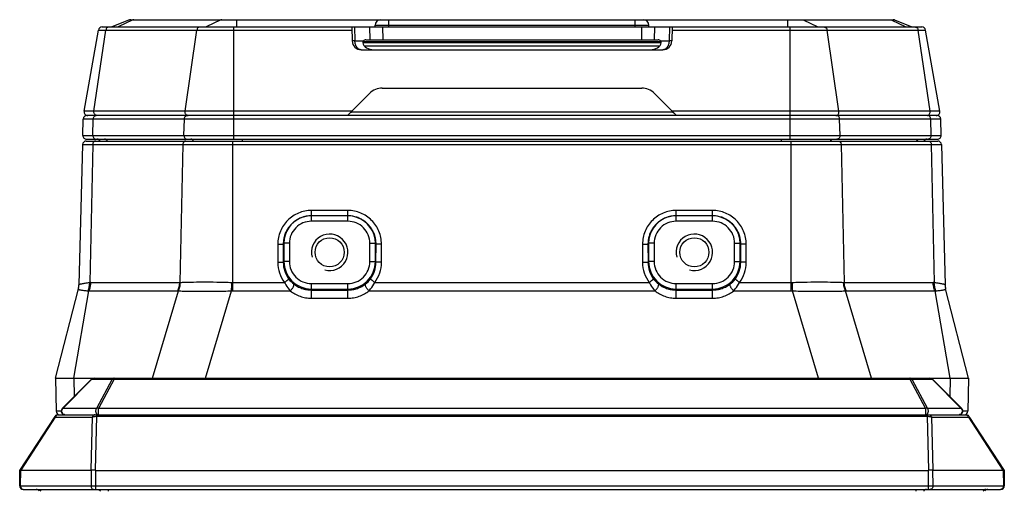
# Model space of a CAD drawing. Header units: millimetres. Extents: x 64 to 503, y 53 to 355.
# Tile 15 of 23: x 108 to 162, y 329 to 355. Entities that reach past the tile are written whole.
import ezdxf

# ---------------------------------------------------------------- set-up
doc = ezdxf.new("R2010")
doc.units = ezdxf.units.MM
doc.header["$LTSCALE"] = 32.67
doc.layers.add('00_COMPONENTS', color=7, linetype='CONTINUOUS')

msp = doc.modelspace()

# ---------------------------------------------------------------- linework, layer by layer
at = {"layer": '00_COMPONENTS', "color": 7}
for p, q in [((112.332, 354.845), (157.294, 354.845)), ((113.838, 355.23), (112.874, 354.845)), ((113.913, 355.245), (155.706, 355.245)), ((126.03, 354.844), (126.03, 354.845)), ((126.03, 354.844), (126.05, 354.081)), ((127.313, 354.845), (127.313, 354.945)), ((142.313, 354.845), (142.313, 354.945)), ((143.596, 354.844), (143.576, 354.081)), ((143.595, 354.845), (143.596, 354.844)), ((155.78, 355.23), (156.744, 354.845)), ((111.35, 350.229), (112.135, 354.679)), ((158.275, 350.229), (157.491, 354.679)), ((126.627, 353.995), (142.999, 353.995)), ((126.637, 354.045), (142.989, 354.045)), ((126.804, 354.145), (142.821, 354.145)), ((126.55, 353.595), (143.076, 353.595)), ((127.702, 351.495), (141.924, 351.495)), ((125.788, 349.995), (126.995, 351.202)), ((143.838, 349.995), (142.631, 351.202)), ((158.122, 349.995), (111.504, 349.995)), ((126.008, 350.177), (125.981, 350.188)), ((143.617, 350.177), (143.644, 350.188)), ((111.28, 348.9), (111.304, 349.8)), ((158.345, 348.9), (158.322, 349.8)), ((111.267, 348.4), (111.066, 340.708)), ((111.467, 348.595), (158.158, 348.595)), ((111.48, 348.695), (158.145, 348.695)), ((158.358, 348.4), (158.56, 340.708)), ((125.813, 344.495), (123.813, 344.495)), ((145.813, 344.495), (143.813, 344.495)), ((143.313, 344.411), (143.313, 344.409)), ((109.778, 335.595), (111.035, 340.486)), ((159.848, 335.595), (158.591, 340.486)), ((109.778, 335.595), (159.848, 335.595)), ((109.778, 335.595), (109.809, 333.791)), ((111.754, 335.536), (110.154, 333.936)), ((157.871, 335.536), (159.471, 333.936)), ((159.848, 335.595), (159.816, 333.791)), ((107.831, 330.543), (109.754, 333.503)), ((109.921, 333.595), (159.704, 333.595)), ((159.872, 333.503), (161.794, 330.543)), ((107.816, 329.698), (107.831, 330.543)), ((107.898, 330.562), (111.739, 330.562)), ((111.739, 330.562), (111.739, 330.56)), ((111.973, 330.543), (157.652, 330.543)), ((157.886, 330.562), (161.727, 330.562)), ((157.886, 330.56), (157.886, 330.562)), ((161.794, 330.543), (161.809, 329.698)), ((108.016, 329.495), (161.609, 329.495))]:
    msp.add_line(p, q, dxfattribs=at)
at = {"layer": '00_COMPONENTS', "color": 4}
for p, q in [((114.02, 355.23), (113.218, 354.845)), ((113.838, 355.23), (127.522, 355.23)), ((118.844, 355.23), (118.041, 354.845)), ((119.557, 348.695), (119.557, 354.845)), ((119.705, 355.245), (119.705, 354.845)), ((126.176, 354.845), (126.196, 354.081)), ((127.006, 354.845), (127.014, 354.145)), ((127.313, 354.945), (142.313, 354.945)), ((127.713, 354.845), (127.721, 354.145)), ((128.063, 354.845), (128.063, 355.245)), ((141.563, 354.845), (141.563, 355.245)), ((141.912, 354.845), (141.905, 354.145)), ((142.104, 355.23), (155.78, 355.23)), ((142.619, 354.845), (142.612, 354.145)), ((143.449, 354.845), (143.429, 354.081)), ((149.92, 355.245), (149.92, 354.845)), ((150.069, 348.695), (150.069, 354.845)), ((150.782, 355.23), (151.584, 354.845)), ((155.606, 355.23), (156.408, 354.845)), ((111.89, 350.229), (112.543, 354.679)), ((112.135, 354.679), (126.034, 354.679)), ((116.884, 350.229), (117.537, 354.679)), ((143.591, 354.679), (157.491, 354.679)), ((152.741, 350.229), (152.089, 354.679)), ((157.735, 350.229), (157.083, 354.679)), ((126.196, 354.081), (126.661, 354.081)), ((126.704, 353.812), (142.922, 353.812)), ((142.965, 354.081), (143.429, 354.081)), ((126.023, 350.229), (111.35, 350.229)), ((143.617, 350.177), (126.008, 350.177)), ((158.275, 350.229), (143.603, 350.229)), ((158.322, 349.8), (111.304, 349.8)), ((111.832, 348.9), (111.851, 349.8)), ((116.826, 348.9), (116.846, 349.8)), ((152.8, 348.9), (152.78, 349.8)), ((157.794, 348.9), (157.774, 349.8)), ((111.28, 348.9), (158.345, 348.9)), ((111.267, 348.4), (158.358, 348.4)), ((111.821, 348.4), (111.656, 340.839)), ((116.759, 348.4), (116.594, 340.841)), ((119.501, 340.379), (119.501, 348.595)), ((120.029, 348.595), (120.029, 348.695)), ((149.596, 348.595), (149.596, 348.695)), ((150.125, 340.379), (150.125, 348.595)), ((152.867, 348.4), (153.031, 340.841)), ((157.805, 348.4), (157.969, 340.839)), ((125.813, 344.787), (123.813, 344.787)), ((123.813, 344.195), (123.813, 344.787)), ((125.813, 344.195), (125.813, 344.787)), ((145.813, 344.787), (143.813, 344.787)), ((143.813, 344.195), (143.813, 344.787)), ((145.813, 344.195), (145.813, 344.787)), ((125.813, 344.195), (123.813, 344.195)), ((145.813, 344.195), (143.813, 344.195)), ((121.97, 342.944), (121.971, 341.945)), ((122.305, 342.987), (122.27, 342.952)), ((122.27, 342.952), (122.271, 341.952)), ((122.605, 342.987), (122.305, 342.987)), ((122.305, 342.987), (122.305, 341.987)), ((122.605, 342.987), (122.605, 341.987)), ((127.021, 342.987), (127.32, 342.987)), ((127.021, 341.987), (127.021, 342.987)), ((127.32, 342.987), (127.356, 342.952)), ((127.32, 341.987), (127.32, 342.987)), ((127.355, 341.952), (127.356, 342.952)), ((127.655, 341.945), (127.655, 342.944)), ((141.97, 342.944), (141.971, 341.945)), ((142.305, 342.987), (142.27, 342.952)), ((142.27, 342.952), (142.271, 341.952)), ((142.605, 342.987), (142.305, 342.987)), ((142.305, 342.987), (142.305, 341.987)), ((142.605, 342.987), (142.605, 341.987)), ((147.021, 342.987), (147.32, 342.987)), ((147.021, 341.987), (147.021, 342.987)), ((147.32, 342.987), (147.356, 342.952)), ((147.32, 341.987), (147.32, 342.987)), ((147.355, 341.952), (147.356, 342.952)), ((147.655, 341.945), (147.655, 342.944)), ((122.305, 341.987), (122.271, 341.952)), ((122.605, 341.987), (122.305, 341.987)), ((127.021, 341.987), (127.32, 341.987)), ((127.32, 341.987), (127.355, 341.952)), ((142.305, 341.987), (142.271, 341.952)), ((142.605, 341.987), (142.305, 341.987)), ((147.021, 341.987), (147.32, 341.987)), ((147.32, 341.987), (147.355, 341.952)), ((111.066, 340.708), (111.066, 340.709)), ((111.719, 340.841), (116.594, 340.841)), ((119.501, 340.841), (122.339, 340.841)), ((123.813, 340.779), (125.813, 340.779)), ((123.813, 339.982), (123.813, 340.779)), ((125.813, 339.982), (125.813, 340.779)), ((127.287, 340.841), (142.339, 340.841)), ((143.813, 340.779), (145.813, 340.779)), ((143.813, 339.982), (143.813, 340.779)), ((145.813, 339.982), (145.813, 340.779)), ((147.287, 340.841), (150.125, 340.841)), ((153.031, 340.841), (157.906, 340.841)), ((158.56, 340.709), (158.56, 340.708)), ((110.786, 335.595), (111.614, 340.379)), ((111.614, 340.379), (116.489, 340.379)), ((115.091, 335.595), (116.525, 340.38)), ((118.002, 335.595), (119.436, 340.38)), ((119.501, 340.379), (122.656, 340.379)), ((123.813, 340.48), (125.813, 340.48)), ((123.813, 340.428), (125.813, 340.428)), ((126.969, 340.379), (142.656, 340.379)), ((143.813, 340.48), (145.813, 340.48)), ((143.813, 340.428), (145.813, 340.428)), ((146.969, 340.379), (150.125, 340.379)), ((151.623, 335.595), (150.189, 340.38)), ((154.535, 335.595), (153.101, 340.38)), ((153.137, 340.379), (158.012, 340.379)), ((158.84, 335.595), (158.012, 340.379)), ((123.813, 339.982), (125.813, 339.982)), ((143.813, 339.982), (145.813, 339.982)), ((111.778, 335.536), (110.178, 333.936)), ((110.786, 335.595), (110.804, 334.585)), ((111.778, 335.536), (112.885, 335.536)), ((112.885, 335.536), (112.029, 333.936)), ((113.003, 335.536), (112.146, 333.936)), ((113.003, 335.536), (113.003, 335.595)), ((113.003, 335.536), (156.623, 335.536)), ((156.623, 335.595), (156.623, 335.536)), ((156.623, 335.536), (157.479, 333.936)), ((156.741, 335.536), (157.848, 335.536)), ((156.741, 335.536), (157.597, 333.936)), ((157.848, 335.536), (159.448, 333.936)), ((158.84, 335.595), (158.822, 334.585)), ((110.096, 333.791), (109.809, 333.791)), ((109.902, 333.791), (109.881, 333.791)), ((112.029, 333.936), (110.178, 333.936)), ((157.479, 333.936), (112.146, 333.936)), ((112.146, 333.595), (112.146, 333.936)), ((157.479, 333.936), (157.479, 333.595)), ((159.448, 333.936), (157.597, 333.936)), ((159.816, 333.791), (159.53, 333.791)), ((159.816, 333.791), (159.815, 333.791)), ((107.898, 330.562), (109.784, 333.467)), ((109.784, 333.467), (111.795, 333.467)), ((111.795, 333.467), (111.726, 330.566)), ((112.027, 333.505), (111.957, 330.544)), ((112.027, 333.595), (112.027, 333.505)), ((112.027, 333.505), (157.598, 333.505)), ((157.598, 333.595), (157.598, 333.505)), ((157.669, 330.544), (157.598, 333.505)), ((157.83, 333.467), (159.841, 333.467)), ((157.9, 330.566), (157.83, 333.467)), ((159.841, 333.467), (161.727, 330.562)), ((107.866, 329.698), (107.879, 330.558)), ((111.739, 330.56), (111.727, 329.698)), ((111.973, 330.543), (111.973, 329.495)), ((157.652, 329.495), (157.652, 330.543)), ((157.899, 329.698), (157.886, 330.56)), ((161.747, 330.558), (161.759, 329.698)), ((107.816, 329.698), (161.809, 329.698)), ((112.669, 329.495), (112.669, 329.395)), ((156.956, 329.495), (156.956, 329.395))]:
    msp.add_line(p, q, dxfattribs=at)
msp.add_lwpolyline([(109.815, 333.791), (109.811, 333.791), (109.809, 333.791)], dxfattribs=at)
at = {"layer": '00_COMPONENTS', "color": 7}
for centre in [(124.813, 342.495), (144.813, 342.495)]:
    msp.add_circle(centre, 0.8, dxfattribs=at)
for centre, radius, start, end in [((112.332, 354.645), 0.2, 90, 170), ((113.913, 355.045), 0.2, 90, 111.8014), ((127.613, 354.945), 0.3, 90, 180), ((142.013, 354.945), 0.3, 0, 90), ((155.706, 355.045), 0.2, 68.1986, 90), ((157.294, 354.645), 0.2, 10, 90), ((126.55, 354.095), 0.5, 181.5, 270), ((143.076, 354.095), 0.5, 270, 358.5), ((127.702, 350.495), 1, 90, 135), ((141.924, 350.495), 1, 45, 90), ((111.504, 349.795), 0.2, 90, 178.5), ((111.547, 350.195), 0.2, 170, 270), ((125.313, 350.519), 0.775, 333.859, 337.818), ((125.314, 350.518), 0.773, 337.8205, 339.2585), ((144.312, 350.518), 0.774, 200.7446, 202.1797), ((144.313, 350.519), 0.775, 202.1805, 206.1394), ((158.078, 350.195), 0.2, 270, 10), ((158.122, 349.795), 0.2, 1.5, 90), ((111.48, 348.895), 0.2, 178.5, 270), ((158.145, 348.895), 0.2, 270, 1.5), ((111.467, 348.395), 0.2, 90, 178.5), ((112.051, 348.495), 0.2, 30.0097, 90), ((157.574, 348.495), 0.2, 90, 149.9903), ((158.158, 348.395), 0.2, 1.5, 90), ((123.813, 342.987), 1.507, 89.9947, 112.6373), ((123.812, 342.955), 1.54, 89.9698, 111.6794), ((125.813, 342.939), 1.556, 88.2483, 90.0001), ((125.813, 342.988), 1.507, 70.7637, 90.0057), ((125.814, 342.956), 1.538, 71.4794, 88.2678), ((143.813, 342.987), 1.507, 89.9947, 112.6373), ((143.812, 342.955), 1.54, 89.9698, 111.6794), ((145.813, 342.939), 1.556, 88.2483, 90.0001), ((145.813, 342.988), 1.507, 70.7637, 90.0057), ((145.814, 342.956), 1.538, 71.4794, 88.2678), ((123.816, 342.943), 1.552, 112.1209, 116.5929), ((123.816, 342.942), 1.553, 111.6559, 112.1214), ((125.811, 342.946), 1.549, 71.1872, 71.4862), ((125.809, 342.942), 1.554, 63.2768, 71.1837), ((143.816, 342.943), 1.552, 112.1209, 116.5929), ((143.816, 342.942), 1.553, 111.6559, 112.1214), ((145.811, 342.946), 1.549, 71.1872, 71.4862), ((145.809, 342.942), 1.554, 63.2768, 71.1837), ((110.066, 340.734), 1, 345.5879, 358.5), ((159.559, 340.734), 1, 181.5, 194.4121), ((111.896, 335.395), 0.2, 90, 135), ((157.73, 335.395), 0.2, 45, 90), ((110.009, 333.795), 0.2, 181, 270), ((110.296, 333.795), 0.2, 135, 270), ((159.33, 333.795), 0.2, 270, 45), ((159.616, 333.795), 0.2, 270, 359), ((109.921, 333.395), 0.2, 90, 147.0023), ((159.704, 333.395), 0.2, 32.9977, 90), ((157.856, 330.665), 0.109, 283.4043, 286.3573), ((108.016, 329.695), 0.2, 179, 270), ((108.716, 329.295), 0.2, 30.0067, 90), ((160.909, 329.295), 0.2, 90, 149.9933), ((161.609, 329.695), 0.2, 270, 1)]:
    msp.add_arc(centre, radius, start, end, dxfattribs=at)
at = {"layer": '00_COMPONENTS', "color": 4}
for centre, radius, start, end in [((117.048, 350.134), 0.139, 262.7257, 269.9882), ((152.577, 350.134), 0.139, 270.0118, 277.2743), ((123.813, 342.987), 1.507, 112.6278, 180.0074), ((123.813, 342.987), 1.208, 89.9968, 179.9979), ((125.813, 342.987), 1.208, 0.0021, 90.0032), ((125.813, 342.987), 1.507, 359.9941, 70.7722), ((143.813, 342.987), 1.507, 112.6278, 180.0074), ((143.813, 342.987), 1.208, 89.9968, 179.9979), ((145.813, 342.987), 1.208, 0.0021, 90.0032), ((145.813, 342.987), 1.507, 359.9941, 70.7722), ((124.813, 342.495), 1, 255, 195), ((144.813, 342.495), 1, 255, 195), ((123.811, 341.946), 1.84, 180.0405, 216.8779), ((123.811, 341.953), 1.541, 180.0406, 216.875), ((123.813, 341.987), 1.508, 180.0119, 270.0045), ((123.813, 341.987), 1.208, 180.0024, 270.0029), ((125.813, 341.987), 1.508, 269.9955, 359.9881), ((125.813, 341.987), 1.208, 269.9971, 359.9976), ((125.814, 341.953), 1.541, 323.125, 359.9594), ((125.815, 341.946), 1.84, 323.1221, 359.9595), ((143.811, 341.946), 1.84, 180.0405, 216.8779), ((143.811, 341.953), 1.541, 180.0406, 216.875), ((143.813, 341.987), 1.508, 180.0119, 270.0045), ((143.813, 341.987), 1.208, 180.0024, 270.0029), ((145.813, 341.987), 1.508, 269.9955, 359.9881), ((145.813, 341.987), 1.208, 269.9971, 359.9976), ((145.814, 341.953), 1.541, 323.125, 359.9594), ((145.815, 341.946), 1.84, 323.1221, 359.9595), ((110.066, 340.735), 1.001, 345.6087, 358.5119), ((111.719, 340.097), 0.744, 89.9784, 94.8467), ((116.594, 341.301), 0.46, 270.0104, 273.5106), ((62.869, 342.362), 56.602, 357.9931, 358.4614), ((119.501, 342.292), 1.451, 268.024, 269.9997), ((123.724, 341.89), 1.433, 216.91, 232.1236), ((125.898, 341.892), 1.437, 307.8968, 323.0697), ((143.724, 341.89), 1.433, 216.91, 232.1236), ((145.898, 341.892), 1.437, 307.8968, 323.0697), ((150.125, 342.292), 1.451, 270.0003, 271.976), ((206.756, 342.362), 56.602, 181.5386, 182.0069), ((153.032, 341.307), 0.465, 266.5106, 269.9684), ((157.906, 340.097), 0.744, 85.1533, 90.0216), ((159.56, 340.735), 1.001, 181.4881, 194.3913), ((111.532, 339.928), 0.458, 79.7074, 85.6847), ((116.488, 341.139), 0.76, 270.0079, 272.7305), ((119.501, 342.778), 2.399, 268.4634, 269.9999), ((150.125, 342.778), 2.399, 270.0001, 271.5366), ((153.137, 341.148), 0.769, 267.2852, 269.9764), ((158.094, 339.928), 0.458, 94.3153, 100.2926), ((158.579, 340.483), 0.0121, 8.3131, 14.4419), ((110.324, 333.815), 0.19, 140.2439, 143.1688), ((159.302, 333.815), 0.19, 36.8312, 39.7561)]:
    msp.add_arc(centre, radius, start, end, dxfattribs=at)
at = {"layer": '00_COMPONENTS', "color": 7}
for centre, major_axis, ratio, start_param, end_param in [((127.337, 354.095), (0.708, 0.118), 0.686374, 3.136544, 4.474707), ((126.812, 353.945), (0.145, -0.143), 0.963647, 2.365452, 3.182251), ((142.289, 354.095), (0.708, -0.118), 0.686374, -1.333115, 0.005048), ((142.814, 353.945), (0.145, 0.143), 0.963647, -0.040659, 0.776141), ((107.64, 329.697), (0.27, 0.863), 0.20046, 0.062561, 0.159775), ((111.963, 331.254), (0.233, 0.69), 0.194557, -3.171194, -3.075851), ((111.973, 330.955), (0, 0.412), 0.666438, -3.202072, -3.141593), ((157.652, 330.955), (0, 0.412), 0.666438, -3.141593, -3.081113), ((157.662, 331.254), (-0.233, 0.69), 0.194557, -3.207334, -3.111991), ((161.986, 329.697), (-0.27, 0.863), 0.20046, -0.159775, -0.062561)]:
    msp.add_ellipse(centre, major_axis=major_axis, ratio=ratio, start_param=start_param, end_param=end_param, dxfattribs=at)
at = {"layer": '00_COMPONENTS', "color": 4}
for points, knots in [([(112.707, 354.845), (112.687, 354.845), (112.647, 354.836), (112.596, 354.799), (112.559, 354.745), (112.546, 354.702), (112.543, 354.679)], [0, 0, 0, 0, 0.230683, 0.472241, 0.729568, 1, 1, 1, 1]), ([(114.082, 355.245), (114.076, 355.245), (114.055, 355.243), (114.034, 355.237), (114.02, 355.23)], [0, 0, 0, 0, 0.248361, 1, 1, 1, 1]), ([(117.701, 354.845), (117.681, 354.845), (117.641, 354.836), (117.59, 354.799), (117.553, 354.745), (117.54, 354.702), (117.537, 354.679)], [0, 0, 0, 0, 0.230683, 0.472241, 0.729568, 1, 1, 1, 1]), ([(118.905, 355.245), (118.9, 355.245), (118.879, 355.243), (118.858, 355.237), (118.844, 355.23)], [0, 0, 0, 0, 0.248361, 1, 1, 1, 1]), ([(150.72, 355.245), (150.725, 355.245), (150.747, 355.243), (150.768, 355.237), (150.782, 355.23)], [0, 0, 0, 0, 0.248361, 1, 1, 1, 1]), ([(151.925, 354.845), (151.944, 354.845), (151.984, 354.836), (152.035, 354.799), (152.072, 354.745), (152.085, 354.702), (152.089, 354.679)], [0, 0, 0, 0, 0.230683, 0.472241, 0.729568, 1, 1, 1, 1]), ([(155.544, 355.245), (155.549, 355.245), (155.571, 355.243), (155.591, 355.237), (155.606, 355.23)], [0, 0, 0, 0, 0.248361, 1, 1, 1, 1]), ([(156.919, 354.845), (156.938, 354.845), (156.978, 354.836), (157.029, 354.799), (157.066, 354.745), (157.079, 354.702), (157.083, 354.679)], [0, 0, 0, 0, 0.230683, 0.472241, 0.729568, 1, 1, 1, 1]), ([(126.196, 354.081), (126.185, 354.081), (126.165, 354.081), (126.136, 354.081), (126.11, 354.08), (126.092, 354.08), (126.08, 354.08), (126.072, 354.08), (126.065, 354.081), (126.06, 354.081), (126.056, 354.081), (126.053, 354.081), (126.051, 354.081), (126.05, 354.081), (126.05, 354.081)], [0, 0, 0, 0, 0.224814, 0.424281, 0.596398, 0.739566, 0.799844, 0.852391, 0.897081, 0.933804, 0.962485, 0.983058, 0.995506, 1, 1, 1, 1]), ([(126.55, 353.595), (126.527, 353.595), (126.48, 353.601), (126.414, 353.63), (126.353, 353.675), (126.28, 353.759), (126.216, 353.896), (126.198, 354.018), (126.196, 354.081)], [0, 0, 0, 0, 0.103726, 0.211098, 0.324924, 0.446704, 0.712794, 1, 1, 1, 1]), ([(143.429, 354.081), (143.428, 354.018), (143.41, 353.896), (143.345, 353.759), (143.272, 353.675), (143.212, 353.63), (143.145, 353.601), (143.099, 353.595), (143.076, 353.595)], [0, 0, 0, 0, 0.287206, 0.553296, 0.675076, 0.788902, 0.896274, 1, 1, 1, 1]), ([(143.576, 354.081), (143.576, 354.081), (143.574, 354.081), (143.573, 354.081), (143.57, 354.081), (143.566, 354.081), (143.56, 354.081), (143.554, 354.08), (143.546, 354.08), (143.533, 354.08), (143.515, 354.08), (143.49, 354.081), (143.461, 354.081), (143.44, 354.081), (143.429, 354.081)], [0, 0, 0, 0, 0.004494, 0.016942, 0.037515, 0.066196, 0.10292, 0.147609, 0.200156, 0.260434, 0.403602, 0.575719, 0.775187, 1, 1, 1, 1]), ([(111.851, 349.8), (111.852, 349.825), (111.861, 349.875), (111.897, 349.939), (111.943, 349.977), (111.985, 349.992), (112.007, 349.995), (112.018, 349.995)], [0, 0, 0, 0, 0.270383, 0.528824, 0.770056, 0.88593, 1, 1, 1, 1]), ([(112.002, 350.005), (111.983, 350.012), (111.946, 350.037), (111.907, 350.091), (111.887, 350.158), (111.887, 350.206), (111.89, 350.229)], [0, 0, 0, 0, 0.230636, 0.476645, 0.735762, 1, 1, 1, 1]), ([(112.036, 349.996), (112.028, 349.997), (112.016, 349.999), (112.005, 350.003), (112.002, 350.005)], [0, 0, 0, 0, 0.747897, 1, 1, 1, 1]), ([(116.846, 349.8), (116.846, 349.825), (116.855, 349.875), (116.891, 349.939), (116.938, 349.977), (116.979, 349.992), (117.001, 349.995), (117.012, 349.995)], [0, 0, 0, 0, 0.270383, 0.528824, 0.770056, 0.88593, 1, 1, 1, 1]), ([(116.996, 350.005), (116.977, 350.012), (116.94, 350.037), (116.902, 350.091), (116.881, 350.158), (116.881, 350.206), (116.884, 350.229)], [0, 0, 0, 0, 0.230636, 0.476645, 0.735762, 1, 1, 1, 1]), ([(117.03, 349.996), (117.022, 349.997), (117.01, 349.999), (116.999, 350.003), (116.996, 350.005)], [0, 0, 0, 0, 0.747897, 1, 1, 1, 1]), ([(152.595, 349.996), (152.604, 349.997), (152.616, 349.999), (152.627, 350.003), (152.629, 350.005)], [0, 0, 0, 0, 0.747897, 1, 1, 1, 1]), ([(152.78, 349.8), (152.779, 349.825), (152.77, 349.875), (152.734, 349.939), (152.688, 349.977), (152.646, 349.992), (152.624, 349.995), (152.614, 349.995)], [0, 0, 0, 0, 0.270383, 0.528824, 0.770056, 0.88593, 1, 1, 1, 1]), ([(152.629, 350.005), (152.649, 350.012), (152.685, 350.037), (152.724, 350.091), (152.745, 350.158), (152.745, 350.206), (152.741, 350.229)], [0, 0, 0, 0, 0.230636, 0.476645, 0.735762, 1, 1, 1, 1]), ([(157.589, 349.996), (157.598, 349.997), (157.61, 349.999), (157.621, 350.003), (157.623, 350.005)], [0, 0, 0, 0, 0.747897, 1, 1, 1, 1]), ([(157.774, 349.8), (157.774, 349.825), (157.765, 349.875), (157.728, 349.939), (157.682, 349.977), (157.64, 349.992), (157.618, 349.995), (157.608, 349.995)], [0, 0, 0, 0, 0.270383, 0.528824, 0.770056, 0.88593, 1, 1, 1, 1]), ([(157.623, 350.005), (157.643, 350.012), (157.679, 350.037), (157.718, 350.091), (157.739, 350.158), (157.739, 350.206), (157.735, 350.229)], [0, 0, 0, 0, 0.230636, 0.476645, 0.735762, 1, 1, 1, 1]), ([(111.832, 348.9), (111.831, 348.873), (111.839, 348.821), (111.874, 348.753), (111.921, 348.713), (111.965, 348.697), (111.987, 348.695), (111.998, 348.695)], [0, 0, 0, 0, 0.27027, 0.529226, 0.770554, 0.886235, 1, 1, 1, 1]), ([(116.826, 348.9), (116.825, 348.873), (116.833, 348.821), (116.868, 348.753), (116.915, 348.713), (116.959, 348.697), (116.981, 348.695), (116.992, 348.695)], [0, 0, 0, 0, 0.27027, 0.529226, 0.770554, 0.886235, 1, 1, 1, 1]), ([(152.8, 348.9), (152.8, 348.873), (152.793, 348.821), (152.757, 348.753), (152.71, 348.713), (152.667, 348.697), (152.644, 348.695), (152.633, 348.695)], [0, 0, 0, 0, 0.27027, 0.529226, 0.770554, 0.886235, 1, 1, 1, 1]), ([(157.794, 348.9), (157.794, 348.873), (157.787, 348.821), (157.752, 348.753), (157.704, 348.713), (157.661, 348.697), (157.638, 348.695), (157.627, 348.695)], [0, 0, 0, 0, 0.27027, 0.529226, 0.770554, 0.886235, 1, 1, 1, 1]), ([(111.987, 348.595), (111.977, 348.595), (111.955, 348.592), (111.913, 348.577), (111.867, 348.539), (111.831, 348.475), (111.822, 348.425), (111.821, 348.4)], [0, 0, 0, 0, 0.11407, 0.229944, 0.471176, 0.729617, 1, 1, 1, 1]), ([(112.617, 348.595), (112.61, 348.609), (112.593, 348.637), (112.558, 348.669), (112.518, 348.69), (112.488, 348.695), (112.473, 348.695)], [0, 0, 0, 0, 0.266419, 0.520575, 0.763612, 1, 1, 1, 1]), ([(116.925, 348.595), (116.915, 348.595), (116.893, 348.592), (116.851, 348.577), (116.805, 348.539), (116.769, 348.475), (116.76, 348.425), (116.759, 348.4)], [0, 0, 0, 0, 0.11407, 0.229944, 0.471176, 0.729617, 1, 1, 1, 1]), ([(117.349, 348.595), (117.342, 348.609), (117.325, 348.637), (117.29, 348.669), (117.249, 348.69), (117.22, 348.695), (117.205, 348.695)], [0, 0, 0, 0, 0.266419, 0.520575, 0.763612, 1, 1, 1, 1]), ([(152.276, 348.595), (152.283, 348.609), (152.301, 348.637), (152.335, 348.669), (152.376, 348.69), (152.406, 348.695), (152.42, 348.695)], [0, 0, 0, 0, 0.266419, 0.520575, 0.763612, 1, 1, 1, 1]), ([(152.7, 348.595), (152.711, 348.595), (152.733, 348.592), (152.775, 348.577), (152.821, 348.539), (152.857, 348.475), (152.866, 348.425), (152.867, 348.4)], [0, 0, 0, 0, 0.11407, 0.229944, 0.471176, 0.729617, 1, 1, 1, 1]), ([(157.008, 348.595), (157.015, 348.609), (157.033, 348.637), (157.067, 348.669), (157.108, 348.69), (157.138, 348.695), (157.152, 348.695)], [0, 0, 0, 0, 0.266419, 0.520575, 0.763612, 1, 1, 1, 1]), ([(157.638, 348.595), (157.649, 348.595), (157.671, 348.592), (157.713, 348.577), (157.759, 348.539), (157.795, 348.475), (157.804, 348.425), (157.805, 348.4)], [0, 0, 0, 0, 0.11407, 0.229944, 0.471176, 0.729617, 1, 1, 1, 1]), ([(123.813, 344.787), (123.692, 344.787), (123.451, 344.763), (123.103, 344.657), (122.782, 344.486), (122.501, 344.255), (122.27, 343.974), (122.099, 343.654), (121.993, 343.306), (121.97, 343.064), (121.97, 342.944)], [0, 0, 0, 0, 0.125021, 0.250039, 0.375051, 0.500055, 0.62505, 0.750038, 0.87502, 1, 1, 1, 1]), ([(127.655, 342.944), (127.656, 343.064), (127.632, 343.306), (127.526, 343.654), (127.355, 343.974), (127.124, 344.255), (126.844, 344.486), (126.523, 344.657), (126.175, 344.763), (125.933, 344.787), (125.813, 344.787)], [0, 0, 0, 0, 0.124979, 0.249961, 0.374948, 0.499944, 0.624948, 0.74996, 0.874978, 1, 1, 1, 1]), ([(143.813, 344.787), (143.692, 344.787), (143.451, 344.763), (143.103, 344.657), (142.782, 344.486), (142.501, 344.255), (142.27, 343.974), (142.099, 343.654), (141.993, 343.306), (141.97, 343.064), (141.97, 342.944)], [0, 0, 0, 0, 0.125021, 0.250039, 0.375051, 0.500055, 0.62505, 0.750038, 0.87502, 1, 1, 1, 1]), ([(147.655, 342.944), (147.656, 343.064), (147.632, 343.306), (147.526, 343.654), (147.355, 343.974), (147.124, 344.255), (146.844, 344.486), (146.523, 344.657), (146.175, 344.763), (145.933, 344.787), (145.813, 344.787)], [0, 0, 0, 0, 0.124979, 0.249961, 0.374948, 0.499944, 0.624948, 0.74996, 0.874978, 1, 1, 1, 1]), ([(123.121, 344.331), (123.058, 344.299), (122.935, 344.227), (122.768, 344.093), (122.62, 343.939), (122.495, 343.765), (122.396, 343.575), (122.324, 343.374), (122.28, 343.165), (122.27, 343.023), (122.27, 342.952)], [0, 0, 0, 0, 0.125017, 0.250029, 0.375037, 0.500037, 0.625032, 0.750024, 0.875011, 1, 1, 1, 1]), ([(127.356, 342.952), (127.356, 343.023), (127.346, 343.165), (127.302, 343.373), (127.23, 343.574), (127.131, 343.763), (127.007, 343.937), (126.86, 344.092), (126.693, 344.225), (126.571, 344.297), (126.508, 344.329)], [0, 0, 0, 0, 0.124988, 0.249975, 0.374967, 0.499962, 0.624963, 0.74997, 0.874982, 1, 1, 1, 1]), ([(143.121, 344.331), (143.058, 344.299), (142.935, 344.227), (142.768, 344.093), (142.62, 343.939), (142.495, 343.765), (142.396, 343.575), (142.324, 343.374), (142.28, 343.165), (142.27, 343.023), (142.27, 342.952)], [0, 0, 0, 0, 0.125017, 0.250029, 0.375037, 0.500037, 0.625032, 0.750024, 0.875011, 1, 1, 1, 1]), ([(147.356, 342.952), (147.356, 343.023), (147.346, 343.165), (147.302, 343.373), (147.23, 343.574), (147.131, 343.763), (147.007, 343.937), (146.86, 344.092), (146.693, 344.225), (146.571, 344.297), (146.508, 344.329)], [0, 0, 0, 0, 0.124988, 0.249975, 0.374967, 0.499962, 0.624963, 0.74997, 0.874982, 1, 1, 1, 1]), ([(121.97, 342.944), (121.989, 342.944), (122.027, 342.944), (122.082, 342.944), (122.132, 342.945), (122.171, 342.946), (122.198, 342.947), (122.216, 342.947), (122.231, 342.948), (122.244, 342.949), (122.254, 342.949), (122.262, 342.95), (122.267, 342.951), (122.269, 342.951), (122.27, 342.952), (122.27, 342.952)], [0, 0, 0, 0, 0.191742, 0.376352, 0.546995, 0.697326, 0.763099, 0.821774, 0.872808, 0.91573, 0.950149, 0.975757, 0.992354, 0.997265, 1, 1, 1, 1]), ([(127.655, 342.944), (127.636, 342.944), (127.599, 342.944), (127.544, 342.944), (127.493, 342.945), (127.455, 342.946), (127.427, 342.947), (127.41, 342.947), (127.394, 342.948), (127.381, 342.949), (127.371, 342.949), (127.364, 342.95), (127.359, 342.951), (127.357, 342.951), (127.356, 342.952), (127.356, 342.952)], [0, 0, 0, 0, 0.191742, 0.376352, 0.546995, 0.697326, 0.763099, 0.821774, 0.872808, 0.91573, 0.950149, 0.975757, 0.992354, 0.997265, 1, 1, 1, 1]), ([(141.97, 342.944), (141.989, 342.944), (142.027, 342.944), (142.082, 342.944), (142.132, 342.945), (142.171, 342.946), (142.198, 342.947), (142.216, 342.947), (142.231, 342.948), (142.244, 342.949), (142.254, 342.949), (142.262, 342.95), (142.267, 342.951), (142.269, 342.951), (142.27, 342.952), (142.27, 342.952)], [0, 0, 0, 0, 0.191742, 0.376352, 0.546995, 0.697326, 0.763099, 0.821774, 0.872808, 0.91573, 0.950149, 0.975757, 0.992354, 0.997265, 1, 1, 1, 1]), ([(147.655, 342.944), (147.636, 342.944), (147.599, 342.944), (147.544, 342.944), (147.493, 342.945), (147.455, 342.946), (147.427, 342.947), (147.41, 342.947), (147.394, 342.948), (147.381, 342.949), (147.371, 342.949), (147.364, 342.95), (147.359, 342.951), (147.357, 342.951), (147.356, 342.952), (147.356, 342.952)], [0, 0, 0, 0, 0.191742, 0.376352, 0.546995, 0.697326, 0.763099, 0.821774, 0.872808, 0.91573, 0.950149, 0.975757, 0.992354, 0.997265, 1, 1, 1, 1]), ([(121.971, 341.945), (121.99, 341.945), (122.028, 341.945), (122.082, 341.945), (122.133, 341.946), (122.172, 341.947), (122.199, 341.947), (122.217, 341.948), (122.232, 341.949), (122.245, 341.949), (122.255, 341.95), (122.263, 341.951), (122.267, 341.951), (122.27, 341.952), (122.27, 341.952), (122.271, 341.952)], [0, 0, 0, 0, 0.191742, 0.376352, 0.546995, 0.697326, 0.763099, 0.821774, 0.872808, 0.91573, 0.950149, 0.975757, 0.992354, 0.997265, 1, 1, 1, 1]), ([(127.655, 341.945), (127.636, 341.945), (127.598, 341.945), (127.543, 341.945), (127.493, 341.946), (127.454, 341.947), (127.426, 341.947), (127.409, 341.948), (127.394, 341.949), (127.381, 341.949), (127.371, 341.95), (127.363, 341.951), (127.358, 341.951), (127.356, 341.952), (127.355, 341.952), (127.355, 341.952)], [0, 0, 0, 0, 0.191742, 0.376352, 0.546995, 0.697326, 0.763099, 0.821774, 0.872808, 0.91573, 0.950149, 0.975757, 0.992354, 0.997265, 1, 1, 1, 1]), ([(141.971, 341.945), (141.99, 341.945), (142.028, 341.945), (142.082, 341.945), (142.133, 341.946), (142.172, 341.947), (142.199, 341.947), (142.217, 341.948), (142.232, 341.949), (142.245, 341.949), (142.255, 341.95), (142.263, 341.951), (142.267, 341.951), (142.27, 341.952), (142.27, 341.952), (142.271, 341.952)], [0, 0, 0, 0, 0.191742, 0.376352, 0.546995, 0.697326, 0.763099, 0.821774, 0.872808, 0.91573, 0.950149, 0.975757, 0.992354, 0.997265, 1, 1, 1, 1]), ([(147.655, 341.945), (147.636, 341.945), (147.598, 341.945), (147.543, 341.945), (147.493, 341.946), (147.454, 341.947), (147.426, 341.947), (147.409, 341.948), (147.394, 341.949), (147.381, 341.949), (147.371, 341.95), (147.363, 341.951), (147.358, 341.951), (147.356, 341.952), (147.355, 341.952), (147.355, 341.952)], [0, 0, 0, 0, 0.191742, 0.376352, 0.546995, 0.697326, 0.763099, 0.821774, 0.872808, 0.91573, 0.950149, 0.975757, 0.992354, 0.997265, 1, 1, 1, 1]), ([(111.066, 340.709), (111.067, 340.716), (111.077, 340.725), (111.092, 340.734), (111.118, 340.746), (111.162, 340.76), (111.229, 340.776), (111.312, 340.792), (111.456, 340.815), (111.573, 340.83), (111.656, 340.839)], [0, 0, 0, 0, 0.03323, 0.058285, 0.089848, 0.173389, 0.284663, 0.423557, 0.589589, 1, 1, 1, 1]), ([(111.566, 340.385), (111.597, 340.455), (111.642, 340.605), (111.657, 340.76), (111.656, 340.839)], [0, 0, 0, 0, 0.494122, 1, 1, 1, 1]), ([(111.614, 340.379), (111.647, 340.45), (111.698, 340.602), (111.718, 340.761), (111.719, 340.841)], [0, 0, 0, 0, 0.495158, 1, 1, 1, 1]), ([(116.489, 340.379), (116.522, 340.45), (116.573, 340.602), (116.593, 340.761), (116.594, 340.841)], [0, 0, 0, 0, 0.495158, 1, 1, 1, 1]), ([(116.525, 340.38), (116.557, 340.451), (116.605, 340.604), (116.622, 340.762), (116.622, 340.842)], [0, 0, 0, 0, 0.494234, 1, 1, 1, 1]), ([(116.622, 340.842), (116.708, 340.848), (116.891, 340.856), (117.301, 340.868), (117.884, 340.873), (118.644, 340.866), (119.176, 340.852), (119.451, 340.842)], [0, 0, 0, 0, 0.090636, 0.194359, 0.435127, 0.708819, 1, 1, 1, 1]), ([(122.339, 340.841), (122.354, 340.853), (122.384, 340.876), (122.428, 340.909), (122.469, 340.94), (122.504, 340.968), (122.53, 340.988), (122.548, 341.002), (122.558, 341.011), (122.566, 341.017), (122.573, 341.023), (122.576, 341.026), (122.578, 341.028), (122.579, 341.029)], [0, 0, 0, 0, 0.189229, 0.371993, 0.541522, 0.691512, 0.816398, 0.867937, 0.911549, 0.946831, 0.97346, 0.991213, 1, 1, 1, 1]), ([(122.339, 340.841), (122.361, 340.799), (122.453, 340.636), (122.564, 340.483), (122.656, 340.379)], [0, 0, 0, 0, 0.257154, 1, 1, 1, 1]), ([(122.656, 340.379), (122.673, 340.395), (122.705, 340.429), (122.749, 340.484), (122.788, 340.542), (122.82, 340.598), (122.843, 340.65), (122.854, 340.69), (122.857, 340.717), (122.856, 340.738), (122.851, 340.752), (122.845, 340.759)], [0, 0, 0, 0, 0.156303, 0.31793, 0.476657, 0.624474, 0.754256, 0.860568, 0.904092, 0.941285, 1, 1, 1, 1]), ([(122.845, 340.759), (122.911, 340.707), (123.054, 340.613), (123.29, 340.509), (123.546, 340.443), (123.724, 340.428), (123.813, 340.428)], [0, 0, 0, 0, 0.241508, 0.489722, 0.743322, 1, 1, 1, 1]), ([(125.813, 340.428), (125.902, 340.428), (126.079, 340.443), (126.335, 340.509), (126.572, 340.613), (126.715, 340.707), (126.781, 340.759)], [0, 0, 0, 0, 0.256667, 0.510266, 0.758483, 1, 1, 1, 1]), ([(126.969, 340.379), (126.953, 340.395), (126.921, 340.429), (126.876, 340.484), (126.837, 340.542), (126.806, 340.598), (126.783, 340.65), (126.771, 340.69), (126.769, 340.717), (126.77, 340.738), (126.775, 340.752), (126.781, 340.759)], [0, 0, 0, 0, 0.156303, 0.31793, 0.476657, 0.624474, 0.754256, 0.860569, 0.904092, 0.941285, 1, 1, 1, 1]), ([(126.969, 340.379), (126.999, 340.413), (127.119, 340.557), (127.221, 340.716), (127.287, 340.841)], [0, 0, 0, 0, 0.241696, 1, 1, 1, 1]), ([(127.287, 340.841), (127.271, 340.853), (127.241, 340.876), (127.197, 340.909), (127.157, 340.94), (127.121, 340.968), (127.095, 340.988), (127.078, 341.002), (127.067, 341.011), (127.059, 341.017), (127.053, 341.023), (127.049, 341.026), (127.047, 341.028), (127.047, 341.029)], [0, 0, 0, 0, 0.189229, 0.371993, 0.541522, 0.691512, 0.816398, 0.867937, 0.911549, 0.946831, 0.97346, 0.991213, 1, 1, 1, 1]), ([(142.339, 340.841), (142.354, 340.853), (142.384, 340.876), (142.428, 340.909), (142.469, 340.94), (142.504, 340.968), (142.53, 340.988), (142.548, 341.002), (142.558, 341.011), (142.566, 341.017), (142.573, 341.023), (142.576, 341.026), (142.578, 341.028), (142.579, 341.029)], [0, 0, 0, 0, 0.189229, 0.371993, 0.541522, 0.691512, 0.816398, 0.867937, 0.911549, 0.946831, 0.97346, 0.991213, 1, 1, 1, 1]), ([(142.339, 340.841), (142.361, 340.799), (142.453, 340.636), (142.564, 340.483), (142.656, 340.379)], [0, 0, 0, 0, 0.257154, 1, 1, 1, 1]), ([(142.656, 340.379), (142.673, 340.395), (142.705, 340.429), (142.749, 340.484), (142.788, 340.542), (142.82, 340.598), (142.843, 340.65), (142.854, 340.69), (142.857, 340.717), (142.856, 340.738), (142.851, 340.752), (142.845, 340.759)], [0, 0, 0, 0, 0.156303, 0.31793, 0.476657, 0.624474, 0.754256, 0.860568, 0.904092, 0.941285, 1, 1, 1, 1]), ([(142.845, 340.759), (142.911, 340.707), (143.054, 340.613), (143.29, 340.509), (143.546, 340.443), (143.724, 340.428), (143.813, 340.428)], [0, 0, 0, 0, 0.241508, 0.489722, 0.743322, 1, 1, 1, 1]), ([(145.813, 340.428), (145.902, 340.428), (146.079, 340.443), (146.335, 340.509), (146.572, 340.613), (146.715, 340.707), (146.781, 340.759)], [0, 0, 0, 0, 0.256667, 0.510266, 0.758483, 1, 1, 1, 1]), ([(146.969, 340.379), (146.953, 340.395), (146.921, 340.429), (146.876, 340.484), (146.837, 340.542), (146.806, 340.598), (146.783, 340.65), (146.771, 340.69), (146.769, 340.717), (146.77, 340.738), (146.775, 340.752), (146.781, 340.759)], [0, 0, 0, 0, 0.156303, 0.31793, 0.476657, 0.624474, 0.754256, 0.860569, 0.904092, 0.941285, 1, 1, 1, 1]), ([(146.969, 340.379), (146.999, 340.413), (147.119, 340.557), (147.221, 340.716), (147.287, 340.841)], [0, 0, 0, 0, 0.241696, 1, 1, 1, 1]), ([(147.287, 340.841), (147.271, 340.853), (147.241, 340.876), (147.197, 340.909), (147.157, 340.94), (147.121, 340.968), (147.095, 340.988), (147.078, 341.002), (147.067, 341.011), (147.059, 341.017), (147.053, 341.023), (147.049, 341.026), (147.047, 341.028), (147.047, 341.029)], [0, 0, 0, 0, 0.189229, 0.371993, 0.541522, 0.691512, 0.816398, 0.867937, 0.911549, 0.946831, 0.97346, 0.991213, 1, 1, 1, 1]), ([(150.175, 340.842), (150.449, 340.852), (150.982, 340.866), (151.742, 340.873), (152.325, 340.868), (152.735, 340.856), (152.918, 340.848), (153.003, 340.842)], [0, 0, 0, 0, 0.291177, 0.564869, 0.805638, 0.909362, 1, 1, 1, 1]), ([(153.101, 340.38), (153.069, 340.451), (153.02, 340.604), (153.004, 340.762), (153.003, 340.842)], [0, 0, 0, 0, 0.494234, 1, 1, 1, 1]), ([(153.137, 340.379), (153.104, 340.45), (153.052, 340.602), (153.033, 340.761), (153.031, 340.841)], [0, 0, 0, 0, 0.495158, 1, 1, 1, 1]), ([(158.012, 340.379), (157.979, 340.45), (157.927, 340.602), (157.908, 340.761), (157.906, 340.841)], [0, 0, 0, 0, 0.495158, 1, 1, 1, 1]), ([(158.059, 340.385), (158.029, 340.455), (157.983, 340.605), (157.969, 340.76), (157.969, 340.839)], [0, 0, 0, 0, 0.494122, 1, 1, 1, 1]), ([(157.969, 340.839), (158.053, 340.83), (158.169, 340.815), (158.313, 340.792), (158.397, 340.776), (158.463, 340.76), (158.507, 340.746), (158.533, 340.734), (158.549, 340.725), (158.558, 340.716), (158.56, 340.709)], [0, 0, 0, 0, 0.410404, 0.576436, 0.715331, 0.826606, 0.910149, 0.941713, 0.966769, 1, 1, 1, 1]), ([(111.035, 340.486), (111.034, 340.484), (111.035, 340.478), (111.041, 340.471), (111.05, 340.464), (111.064, 340.457), (111.083, 340.45), (111.105, 340.444), (111.132, 340.437), (111.177, 340.428), (111.244, 340.417), (111.336, 340.406), (111.446, 340.395), (111.524, 340.388), (111.566, 340.385)], [0, 0, 0, 0, 0.012929, 0.028505, 0.049656, 0.077595, 0.112826, 0.155573, 0.205943, 0.263973, 0.402992, 0.572388, 0.771637, 1, 1, 1, 1]), ([(116.525, 340.38), (116.61, 340.376), (116.795, 340.37), (117.213, 340.363), (117.814, 340.36), (118.6, 340.364), (119.152, 340.373), (119.436, 340.38)], [0, 0, 0, 0, 0.088103, 0.190391, 0.431006, 0.706714, 1, 1, 1, 1]), ([(122.656, 340.379), (122.736, 340.317), (122.907, 340.204), (123.191, 340.078), (123.496, 339.999), (123.707, 339.982), (123.813, 339.982)], [0, 0, 0, 0, 0.24383, 0.492587, 0.745211, 1, 1, 1, 1]), ([(125.813, 339.982), (125.918, 339.982), (126.129, 339.999), (126.434, 340.078), (126.718, 340.204), (126.89, 340.317), (126.969, 340.379)], [0, 0, 0, 0, 0.254778, 0.507402, 0.756162, 1, 1, 1, 1]), ([(142.656, 340.379), (142.736, 340.317), (142.907, 340.204), (143.191, 340.078), (143.496, 339.999), (143.707, 339.982), (143.813, 339.982)], [0, 0, 0, 0, 0.24383, 0.492587, 0.745211, 1, 1, 1, 1]), ([(145.813, 339.982), (145.918, 339.982), (146.129, 339.999), (146.434, 340.078), (146.718, 340.204), (146.89, 340.317), (146.969, 340.379)], [0, 0, 0, 0, 0.254778, 0.507402, 0.756162, 1, 1, 1, 1]), ([(150.189, 340.38), (150.474, 340.373), (151.026, 340.364), (151.812, 340.36), (152.412, 340.363), (152.831, 340.37), (153.015, 340.376), (153.101, 340.38)], [0, 0, 0, 0, 0.293281, 0.56899, 0.809605, 0.911894, 1, 1, 1, 1]), ([(158.059, 340.385), (158.101, 340.388), (158.178, 340.395), (158.287, 340.405), (158.379, 340.417), (158.446, 340.427), (158.49, 340.437), (158.517, 340.443), (158.54, 340.45), (158.559, 340.456), (158.573, 340.463), (158.584, 340.47), (158.59, 340.477), (158.591, 340.483), (158.591, 340.485)], [0, 0, 0, 0, 0.226497, 0.424468, 0.593196, 0.732167, 0.790403, 0.84113, 0.884379, 0.920245, 0.948922, 0.970847, 0.987041, 1, 1, 1, 1]), ([(111.754, 335.536), (111.756, 335.538), (111.762, 335.54), (111.77, 335.538), (111.775, 335.537), (111.778, 335.536)], [0, 0, 0, 0, 0.388725, 0.661589, 1, 1, 1, 1]), ([(111.778, 335.536), (111.793, 335.554), (111.828, 335.583), (111.874, 335.595), (111.896, 335.595)], [0, 0, 0, 0, 0.513961, 1, 1, 1, 1]), ([(113.003, 335.595), (112.981, 335.595), (112.935, 335.583), (112.9, 335.554), (112.885, 335.536)], [0, 0, 0, 0, 0.486039, 1, 1, 1, 1]), ([(112.885, 335.536), (112.894, 335.539), (112.932, 335.548), (112.973, 335.544), (113.003, 335.536)], [0, 0, 0, 0, 0.228243, 1, 1, 1, 1]), ([(156.741, 335.536), (156.726, 335.554), (156.69, 335.583), (156.645, 335.595), (156.623, 335.595)], [0, 0, 0, 0, 0.513961, 1, 1, 1, 1]), ([(156.623, 335.536), (156.633, 335.539), (156.672, 335.547), (156.713, 335.545), (156.741, 335.536)], [0, 0, 0, 0, 0.272534, 1, 1, 1, 1]), ([(157.73, 335.595), (157.752, 335.595), (157.797, 335.583), (157.833, 335.554), (157.848, 335.536)], [0, 0, 0, 0, 0.486039, 1, 1, 1, 1]), ([(157.848, 335.536), (157.85, 335.537), (157.855, 335.538), (157.863, 335.54), (157.869, 335.538), (157.871, 335.536)], [0, 0, 0, 0, 0.338411, 0.611275, 1, 1, 1, 1]), ([(110.296, 333.595), (110.28, 333.595), (110.247, 333.6), (110.203, 333.625), (110.167, 333.664), (110.141, 333.713), (110.128, 333.768), (110.129, 333.826), (110.143, 333.881), (110.161, 333.914), (110.172, 333.928)], [0, 0, 0, 0, 0.1116, 0.226935, 0.348281, 0.475805, 0.607789, 0.741291, 0.872979, 1, 1, 1, 1]), ([(110.178, 333.936), (110.175, 333.937), (110.17, 333.938), (110.162, 333.94), (110.156, 333.938), (110.154, 333.936)], [0, 0, 0, 0, 0.338411, 0.611275, 1, 1, 1, 1]), ([(112.029, 333.936), (112.017, 333.922), (111.997, 333.889), (111.981, 333.834), (111.978, 333.775), (111.99, 333.718), (112.015, 333.667), (112.051, 333.627), (112.096, 333.601), (112.13, 333.595), (112.146, 333.595)], [0, 0, 0, 0, 0.126045, 0.257236, 0.390729, 0.523053, 0.651053, 0.772799, 0.888346, 1, 1, 1, 1]), ([(112.146, 333.936), (112.136, 333.939), (112.097, 333.947), (112.056, 333.945), (112.029, 333.936)], [0, 0, 0, 0, 0.272534, 1, 1, 1, 1]), ([(157.597, 333.936), (157.588, 333.939), (157.55, 333.948), (157.509, 333.944), (157.479, 333.936)], [0, 0, 0, 0, 0.228243, 1, 1, 1, 1]), ([(157.479, 333.595), (157.496, 333.595), (157.529, 333.601), (157.574, 333.627), (157.611, 333.667), (157.636, 333.718), (157.647, 333.775), (157.645, 333.834), (157.629, 333.889), (157.609, 333.922), (157.597, 333.936)], [0, 0, 0, 0, 0.111654, 0.227201, 0.348947, 0.476947, 0.609271, 0.742764, 0.873955, 1, 1, 1, 1]), ([(159.454, 333.928), (159.465, 333.914), (159.483, 333.881), (159.497, 333.826), (159.497, 333.768), (159.484, 333.713), (159.459, 333.664), (159.423, 333.625), (159.379, 333.6), (159.346, 333.595), (159.33, 333.595)], [0, 0, 0, 0, 0.127021, 0.258709, 0.392211, 0.524195, 0.651719, 0.773065, 0.8884, 1, 1, 1, 1]), ([(159.471, 333.936), (159.469, 333.938), (159.463, 333.94), (159.455, 333.938), (159.45, 333.937), (159.448, 333.936)], [0, 0, 0, 0, 0.388725, 0.661589, 1, 1, 1, 1]), ([(109.754, 333.503), (109.753, 333.503), (109.752, 333.5), (109.753, 333.497), (109.755, 333.493), (109.76, 333.486), (109.77, 333.478), (109.779, 333.471), (109.784, 333.467)], [0, 0, 0, 0, 0.060465, 0.12842, 0.21392, 0.321801, 0.611119, 1, 1, 1, 1]), ([(109.94, 333.595), (109.923, 333.595), (109.889, 333.588), (109.843, 333.561), (109.806, 333.52), (109.79, 333.485), (109.784, 333.467)], [0, 0, 0, 0, 0.233737, 0.475894, 0.731348, 1, 1, 1, 1]), ([(111.95, 333.595), (111.934, 333.595), (111.899, 333.588), (111.854, 333.561), (111.817, 333.52), (111.801, 333.485), (111.795, 333.467)], [0, 0, 0, 0, 0.233736, 0.475894, 0.731348, 1, 1, 1, 1]), ([(111.795, 333.467), (111.81, 333.474), (111.844, 333.485), (111.921, 333.502), (111.984, 333.506), (112.027, 333.505)], [0, 0, 0, 0, 0.210005, 0.453035, 1, 1, 1, 1]), ([(157.598, 333.505), (157.641, 333.506), (157.704, 333.502), (157.781, 333.485), (157.815, 333.474), (157.83, 333.467)], [0, 0, 0, 0, 0.546929, 0.789968, 1, 1, 1, 1]), ([(157.675, 333.595), (157.692, 333.595), (157.726, 333.588), (157.772, 333.561), (157.808, 333.52), (157.825, 333.485), (157.83, 333.467)], [0, 0, 0, 0, 0.233737, 0.475894, 0.731348, 1, 1, 1, 1]), ([(159.686, 333.595), (159.703, 333.595), (159.737, 333.588), (159.783, 333.561), (159.819, 333.52), (159.835, 333.485), (159.841, 333.467)], [0, 0, 0, 0, 0.233737, 0.475894, 0.731348, 1, 1, 1, 1]), ([(159.841, 333.467), (159.847, 333.471), (159.856, 333.478), (159.866, 333.486), (159.871, 333.493), (159.873, 333.497), (159.873, 333.5), (159.872, 333.503), (159.872, 333.503)], [0, 0, 0, 0, 0.388877, 0.678194, 0.786077, 0.871579, 0.939533, 1, 1, 1, 1]), ([(107.866, 329.698), (107.866, 329.672), (107.873, 329.62), (107.909, 329.553), (107.956, 329.513), (107.999, 329.497), (108.021, 329.495), (108.033, 329.495)], [0, 0, 0, 0, 0.270285, 0.529148, 0.770461, 0.886179, 1, 1, 1, 1]), ([(108.833, 329.495), (108.848, 329.495), (108.877, 329.49), (108.918, 329.469), (108.953, 329.437), (108.97, 329.409), (108.977, 329.395)], [0, 0, 0, 0, 0.236394, 0.479437, 0.733592, 1, 1, 1, 1]), ([(111.727, 329.698), (111.726, 329.672), (111.734, 329.62), (111.769, 329.553), (111.817, 329.513), (111.86, 329.497), (111.882, 329.495), (111.893, 329.495)], [0, 0, 0, 0, 0.270285, 0.529148, 0.770461, 0.886179, 1, 1, 1, 1]), ([(112.09, 329.495), (112.104, 329.495), (112.134, 329.49), (112.175, 329.469), (112.209, 329.437), (112.227, 329.409), (112.234, 329.395)], [0, 0, 0, 0, 0.236394, 0.479437, 0.733592, 1, 1, 1, 1]), ([(157.536, 329.495), (157.522, 329.495), (157.492, 329.49), (157.451, 329.469), (157.416, 329.437), (157.399, 329.409), (157.392, 329.395)], [0, 0, 0, 0, 0.236394, 0.479437, 0.733592, 1, 1, 1, 1]), ([(157.899, 329.698), (157.899, 329.672), (157.892, 329.62), (157.856, 329.553), (157.809, 329.513), (157.766, 329.497), (157.744, 329.495), (157.733, 329.495)], [0, 0, 0, 0, 0.270285, 0.529148, 0.770461, 0.886179, 1, 1, 1, 1]), ([(160.792, 329.495), (160.778, 329.495), (160.748, 329.49), (160.707, 329.469), (160.673, 329.437), (160.655, 329.409), (160.648, 329.395)], [0, 0, 0, 0, 0.236394, 0.479437, 0.733592, 1, 1, 1, 1]), ([(161.759, 329.698), (161.76, 329.672), (161.752, 329.62), (161.717, 329.553), (161.669, 329.513), (161.626, 329.497), (161.604, 329.495), (161.593, 329.495)], [0, 0, 0, 0, 0.270285, 0.529148, 0.770461, 0.886179, 1, 1, 1, 1])]:
    msp.add_open_spline(points, degree=3, knots=knots, dxfattribs=at)
at = {"layer": '00_COMPONENTS', "color": 7}
for points, knots in [([(126.661, 354.081), (126.649, 354.068), (126.634, 354.045), (126.626, 354.009), (126.627, 353.989), (126.628, 353.979)], [0, 0, 0, 0, 0.474145, 0.730802, 1, 1, 1, 1]), ([(142.997, 353.979), (142.999, 353.989), (142.999, 354.009), (142.991, 354.045), (142.977, 354.068), (142.965, 354.081)], [0, 0, 0, 0, 0.269198, 0.525855, 1, 1, 1, 1]), ([(126.008, 350.177), (126.002, 350.171), (125.969, 350.145), (125.932, 350.124), (125.902, 350.109)], [0, 0, 0, 0, 0.21015, 1, 1, 1, 1]), ([(143.723, 350.109), (143.712, 350.115), (143.675, 350.134), (143.64, 350.158), (143.617, 350.177)], [0, 0, 0, 0, 0.292189, 1, 1, 1, 1]), ([(107.831, 330.543), (107.832, 330.544), (107.833, 330.544), (107.836, 330.545), (107.84, 330.547), (107.848, 330.549), (107.861, 330.552), (107.872, 330.556), (107.879, 330.558)], [0, 0, 0, 0, 0.035853, 0.095254, 0.180414, 0.291861, 0.593708, 1, 1, 1, 1]), ([(111.957, 330.544), (111.935, 330.546), (111.894, 330.549), (111.836, 330.551), (111.791, 330.553), (111.759, 330.556), (111.746, 330.558), (111.739, 330.56)], [0, 0, 0, 0, 0.293257, 0.566889, 0.806315, 0.909302, 1, 1, 1, 1]), ([(157.881, 330.559), (157.875, 330.557), (157.861, 330.555), (157.83, 330.553), (157.786, 330.551), (157.729, 330.549), (157.689, 330.546), (157.669, 330.544)], [0, 0, 0, 0, 0.093023, 0.197672, 0.438016, 0.709939, 1, 1, 1, 1]), ([(161.747, 330.558), (161.753, 330.556), (161.764, 330.552), (161.778, 330.549), (161.786, 330.547), (161.79, 330.545), (161.793, 330.544), (161.794, 330.544), (161.794, 330.543)], [0, 0, 0, 0, 0.406292, 0.708139, 0.819586, 0.904746, 0.964147, 1, 1, 1, 1])]:
    msp.add_open_spline(points, degree=3, knots=knots, dxfattribs=at)

doc.saveas('drawing.dxf')
